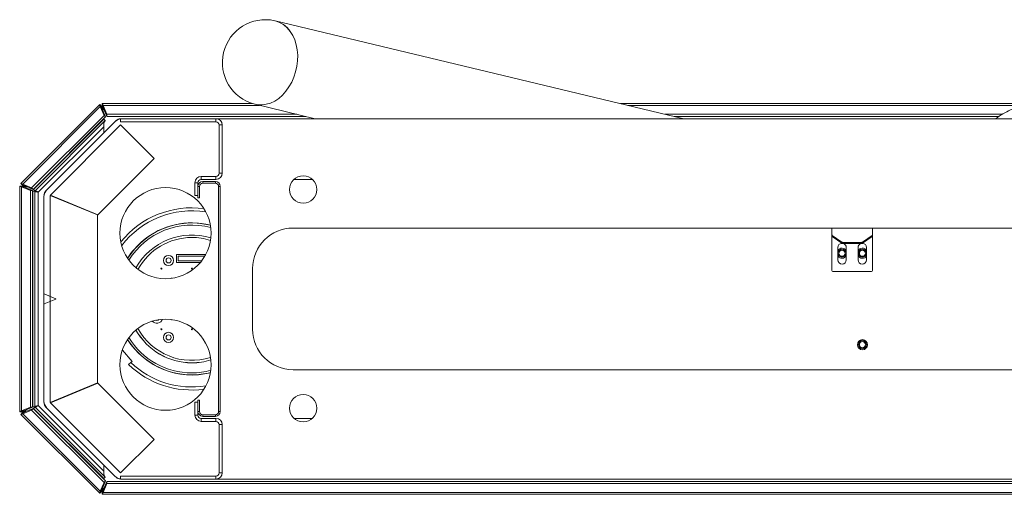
# Model space of a CAD drawing. Header units: millimetres. Extents: x -1884 to 4402, y -1985 to 3057.
# Tile 12 of 22: x 9 to 495, y 1595 to 1830. Entities that reach past the tile are written whole.
import ezdxf

# ---------------------------------------------------------------- set-up
doc = ezdxf.new("R2010")
doc.units = ezdxf.units.MM

msp = doc.modelspace()

# ---------------------------------------------------------------- linework, layer by layer
at = {"color": 7, "linetype": 'Continuous', "lineweight": 18}
for p, q in [((336.61, 1780.98), (134.87, 1829.34)), ((9.31, 1748.99), (48.28, 1787.96)), ((10.28, 1748.68), (48.59, 1786.99)), ((49.34, 1786.9), (48.28, 1787.96)), ((48.59, 1786.99), (50.42, 1782.6)), ((48.59, 1786.99), (49.34, 1786.24)), ((49.34, 1786.24), (51.17, 1781.85)), ((49.52, 1788.48), (123.68, 1788.48)), ((49.52, 1786.98), (49.52, 1788.48)), ((51.81, 1783.17), (49.99, 1787.57)), ((49.99, 1787.57), (49.99, 1786.51)), ((51.81, 1782.11), (49.99, 1786.51)), ((124.99, 1788.11), (154.74, 1780.98)), ((305.33, 1788.48), (502.59, 1788.48)), ((14.67, 1746.85), (50.42, 1782.6)), ((15.42, 1746.1), (51.17, 1781.85)), ((15.66, 1746.09), (50.29, 1780.73)), ((16.37, 1745.39), (51, 1780.02)), ((22.26, 1745.94), (55.83, 1779.51)), ((50.29, 1780.73), (51, 1780.02)), ((50.42, 1782.6), (51.17, 1781.85)), ((51.81, 1783.17), (145.58, 1783.17)), ((51.81, 1782.11), (51.81, 1783.17)), ((51.81, 1782.11), (150, 1782.11)), ((56.39, 1780.07), (55.83, 1779.51)), ((56.43, 1780.02), (56.39, 1780.07)), ((58.58, 1780.98), (58.58, 1779.48)), ((105.69, 1780.98), (58.58, 1780.98)), ((105.69, 1779.48), (58.58, 1779.48)), ((521.23, 1780.98), (59.37, 1780.98)), ((105.69, 1780.98), (105.69, 1779.48)), ((327.45, 1783.17), (493.83, 1783.17)), ((331.87, 1782.11), (492.25, 1782.11)), ((17.89, 1744.65), (50.29, 1777.05)), ((23.93, 1743.23), (58.58, 1777.88)), ((50.29, 1773.98), (50.29, 1777.05)), ((58.58, 1777.88), (75.13, 1761.33)), ((107.29, 1754.08), (107.29, 1777.88)), ((108.79, 1777.88), (107.29, 1777.88)), ((108.79, 1754.08), (108.79, 1777.88)), ((75.13, 1761.33), (47.33, 1733.54)), ((98.39, 1752.48), (105.69, 1752.48)), ((98.39, 1750.98), (98.39, 1752.48)), ((98.39, 1750.98), (105.69, 1750.98)), ((105.39, 1749.98), (99.19, 1749.98)), ((99.19, 1749.18), (99.19, 1749.98)), ((105.39, 1749.18), (105.39, 1749.98)), ((105.69, 1750.98), (105.69, 1752.48)), ((108.79, 1754.08), (107.29, 1754.08)), ((153.33, 1750.98), (144.26, 1750.98)), ((8.79, 1636.2), (8.79, 1747.75)), ((10.29, 1747.75), (8.79, 1747.75)), ((10.37, 1747.93), (9.31, 1748.99)), ((9.7, 1636.67), (9.7, 1747.28)), ((9.7, 1747.28), (14.1, 1745.46)), ((9.7, 1747.28), (10.76, 1747.28)), ((14.67, 1746.85), (10.28, 1748.68)), ((10.28, 1748.68), (11.03, 1747.93)), ((10.76, 1747.28), (15.16, 1745.46)), ((15.42, 1746.1), (11.03, 1747.93)), ((14.1, 1638.49), (14.1, 1745.46)), ((14.1, 1745.46), (15.16, 1745.46)), ((15.42, 1746.1), (14.67, 1746.85)), ((15.16, 1638.49), (15.16, 1745.46)), ((15.29, 1745.2), (16.29, 1745.2)), ((15.29, 1638.75), (15.29, 1745.2)), ((15.66, 1746.09), (16.37, 1745.39)), ((16.29, 1638.75), (16.29, 1745.2)), ((22.26, 1745.94), (21.7, 1745.38)), ((95.29, 1742.98), (95.29, 1749.38)), ((96.79, 1749.38), (95.29, 1749.38)), ((96.79, 1742.98), (96.79, 1749.38)), ((96.79, 1741.98), (96.79, 1747.58)), ((97.59, 1747.58), (96.79, 1747.58)), ((97.59, 1741.98), (97.59, 1747.58)), ((105.39, 1749.18), (99.19, 1749.18)), ((106.99, 1747.58), (107.79, 1747.58)), ((106.99, 1747.58), (106.99, 1636.38)), ((107.79, 1747.58), (107.79, 1636.38)), ((17.89, 1639.3), (17.89, 1744.65)), ((20.79, 1694.54), (20.79, 1742.4)), ((47.29, 1733.44), (23.89, 1743.14)), ((23.89, 1640.81), (23.89, 1743.14)), ((23.93, 1743.23), (47.33, 1733.54)), ((96.79, 1742.98), (95.29, 1742.98)), ((96.79, 1741.98), (97.59, 1741.98)), ((47.29, 1733.44), (47.29, 1650.51)), ((143.79, 1726.98), (903.79, 1726.98)), ((409.79, 1726.98), (409.79, 1723.61)), ((429.79, 1726.98), (429.79, 1723.61)), ((409.79, 1723.04), (409.79, 1723.61)), ((409.79, 1706.02), (409.79, 1723.04)), ((409.94, 1723.36), (414.65, 1720.03)), ((409.94, 1723.36), (409.94, 1722.79)), ((414.65, 1719.46), (409.94, 1722.79)), ((424.94, 1720.03), (429.65, 1723.36)), ((429.65, 1722.79), (424.94, 1719.46)), ((429.65, 1722.79), (429.65, 1723.36)), ((429.79, 1723.61), (429.79, 1723.04)), ((429.79, 1706.02), (429.79, 1723.04)), ((412.69, 1711.32), (412.69, 1717.32)), ((414.65, 1719.46), (414.65, 1720.03)), ((415, 1719.92), (415, 1719.36)), ((415, 1719.92), (424.59, 1719.92)), ((415, 1719.36), (424.59, 1719.36)), ((416.89, 1717.32), (416.89, 1711.32)), ((422.69, 1711.32), (422.69, 1717.32)), ((424.59, 1719.36), (424.59, 1719.92)), ((424.94, 1720.03), (424.94, 1719.46)), ((426.89, 1717.32), (426.89, 1711.32)), ((86.29, 1713.93), (86.29, 1709.93)), ((100.67, 1713.93), (86.29, 1713.93)), ((87.09, 1713.13), (87.09, 1710.73)), ((100.22, 1713.13), (87.09, 1713.13)), ((86.29, 1709.93), (97.96, 1709.93)), ((87.09, 1710.73), (98.6, 1710.73)), ((123.79, 1676.98), (123.79, 1706.98)), ((410.29, 1705.52), (429.29, 1705.52)), ((20.79, 1694.54), (20.79, 1689.41)), ((20.86, 1694.45), (26.57, 1692.07)), ((26.57, 1691.88), (20.86, 1689.5)), ((20.79, 1641.55), (20.79, 1689.41)), ((64.27, 1661), (59.5, 1666.75)), ((62.56, 1659.59), (63.72, 1660.55)), ((63.72, 1660.55), (64.27, 1661)), ((903.79, 1656.98), (143.79, 1656.98)), ((23.89, 1640.81), (47.29, 1650.51)), ((47.33, 1650.41), (23.93, 1640.72)), ((47.33, 1650.41), (75.13, 1622.62)), ((14.1, 1638.49), (9.7, 1636.67)), ((15.16, 1638.49), (10.76, 1636.67)), ((15.16, 1638.49), (14.1, 1638.49)), ((15.29, 1638.75), (16.29, 1638.75)), ((15.66, 1637.86), (16.37, 1638.56)), ((51, 1603.93), (16.37, 1638.56)), ((50.29, 1606.9), (17.89, 1639.3)), ((21.7, 1638.57), (22.26, 1638.01)), ((58.58, 1606.08), (23.93, 1640.72)), ((95.29, 1634.58), (95.29, 1640.98)), ((96.79, 1640.98), (95.29, 1640.98)), ((96.79, 1636.38), (96.79, 1641.98)), ((96.79, 1641.98), (97.59, 1641.98)), ((96.79, 1634.58), (96.79, 1640.98)), ((97.59, 1636.38), (97.59, 1641.98)), ((10.29, 1636.2), (8.79, 1636.2)), ((10.37, 1636.02), (9.31, 1634.96)), ((48.28, 1595.99), (9.31, 1634.96)), ((9.7, 1636.67), (10.76, 1636.67)), ((10.28, 1635.27), (14.67, 1637.1)), ((10.28, 1635.27), (11.03, 1636.02)), ((48.59, 1596.96), (10.28, 1635.27)), ((11.03, 1636.02), (15.42, 1637.85)), ((14.67, 1637.1), (15.42, 1637.85)), ((50.42, 1601.35), (14.67, 1637.1)), ((51.17, 1602.1), (15.42, 1637.85)), ((50.29, 1603.23), (15.66, 1637.86)), ((55.83, 1604.44), (22.26, 1638.01)), ((96.79, 1634.58), (95.29, 1634.58)), ((97.59, 1636.38), (96.79, 1636.38)), ((99.19, 1634.78), (99.19, 1633.98)), ((99.19, 1634.78), (105.39, 1634.78)), ((99.19, 1633.98), (105.39, 1633.98)), ((105.39, 1634.78), (105.39, 1633.98)), ((106.99, 1636.38), (107.79, 1636.38)), ((98.39, 1632.98), (98.39, 1631.48)), ((105.69, 1632.98), (98.39, 1632.98)), ((105.69, 1631.48), (98.39, 1631.48)), ((105.69, 1632.98), (105.69, 1631.48)), ((107.29, 1606.08), (107.29, 1629.88)), ((108.79, 1629.88), (107.29, 1629.88)), ((108.79, 1606.08), (108.79, 1629.88)), ((144.26, 1632.98), (153.33, 1632.98)), ((75.13, 1622.62), (58.58, 1606.08)), ((50.29, 1606.9), (50.29, 1609.98)), ((55.83, 1604.44), (56.39, 1603.88)), ((58.58, 1604.48), (105.69, 1604.48)), ((58.58, 1602.98), (58.58, 1604.48)), ((105.69, 1602.98), (105.69, 1604.48)), ((108.79, 1606.08), (107.29, 1606.08)), ((50.42, 1601.35), (48.59, 1596.96)), ((51.17, 1602.1), (49.34, 1597.71)), ((49.99, 1597.44), (51.81, 1601.84)), ((49.99, 1596.38), (51.81, 1600.78)), ((50.29, 1603.23), (51, 1603.93)), ((51.17, 1602.1), (50.42, 1601.35)), ((995.78, 1601.84), (51.81, 1601.84)), ((51.81, 1600.78), (51.81, 1601.84)), ((995.78, 1600.78), (51.81, 1600.78)), ((56.39, 1603.88), (56.43, 1603.93)), ((58.58, 1602.98), (105.69, 1602.98)), ((59.37, 1602.98), (521.23, 1602.98)), ((49.34, 1597.05), (48.28, 1595.99)), ((48.59, 1596.96), (49.34, 1597.71)), ((49.52, 1596.98), (49.52, 1595.48)), ((998.07, 1595.48), (49.52, 1595.48)), ((49.99, 1596.38), (49.99, 1597.44)), ((997.6, 1596.38), (49.99, 1596.38))]:
    msp.add_line(p, q, dxfattribs=at)
at = {"color": 8, "linetype": 'Continuous', "lineweight": 18}
for p, q in [((49.81, 1785.11), (50.08, 1785.38)), ((49.99, 1787.57), (127.25, 1787.57)), ((50.08, 1785.38), (50.45, 1785.38)), ((309.11, 1787.57), (502.59, 1787.57)), ((11.89, 1747.19), (12.16, 1747.46)), ((11.89, 1746.82), (11.89, 1747.19)), ((11.89, 1636.76), (11.89, 1637.14)), ((12.16, 1636.49), (11.89, 1636.76)), ((50.08, 1598.58), (49.81, 1598.84)), ((50.45, 1598.58), (50.08, 1598.58))]:
    msp.add_line(p, q, dxfattribs=at)
at = {"color": 7, "linetype": 'Continuous', "lineweight": 18, "flags": 128}
for points in [[(140.21, 1794.55), (141.75, 1796.68), (143.08, 1799.02), (144.18, 1801.52), (145.04, 1804.15), (145.64, 1806.86), (145.98, 1809.6), (146.04, 1812.32), (145.82, 1814.98), (145.33, 1817.54), (144.58, 1819.94), (143.58, 1822.15), (142.34, 1824.14), (140.89, 1825.85), (139.26, 1827.28), (137.46, 1828.39), (135.54, 1829.16), (134.71, 1829.38)], [(142.34, 1824.14), (143.58, 1822.15), (144.58, 1819.94), (145.33, 1817.54), (145.82, 1814.98), (146.04, 1812.32), (145.98, 1809.6), (145.64, 1806.86), (145.04, 1804.15), (144.18, 1801.52), (143.08, 1799.02), (141.75, 1796.68), (140.21, 1794.55), (138.51, 1792.66), (136.65, 1791.04), (134.68, 1789.73), (132.63, 1788.74), (130.53, 1788.09), (128.43, 1787.8), (126.34, 1787.87), (124.83, 1788.15)], [(124.83, 1788.15), (126.34, 1787.87), (128.43, 1787.8), (130.53, 1788.09), (132.63, 1788.74), (134.68, 1789.73), (136.65, 1791.04), (138.51, 1792.66), (140.21, 1794.55)], [(83.62, 1702.15), (83.7, 1702.21), (83.79, 1702.23)], [(83.79, 1702.23), (83.89, 1702.21), (83.92, 1702.19)]]:
    msp.add_lwpolyline(points, dxfattribs=at)
at = {"color": 7, "linetype": 'Continuous', "lineweight": 18}
for centre, radius in [((148.79, 1745.98), 6.75), ((80.79, 1724.48), 22.5), ((414.76, 1714.55), 2), ((414.76, 1714.55), 1.5), ((424.84, 1714.55), 2), ((424.84, 1714.55), 1.5), ((82.29, 1710.98), 2.5), ((82.29, 1710.98), 1.25), ((78.79, 1706.98), 0.25), ((93.79, 1706.98), 0.25), ((80.79, 1659.48), 22.5), ((78.79, 1676.98), 0.25), ((93.79, 1676.98), 0.25), ((82.29, 1672.98), 2.5), ((82.29, 1672.98), 1.25), ((424.84, 1669.37), 2.5), ((424.84, 1669.37), 2), ((424.84, 1669.37), 1.5), ((148.79, 1637.98), 6.75)]:
    msp.add_circle(centre, radius, dxfattribs=at)
for centre, radius, start, end in [((130.06, 1808.69), 21.2, 77.3312, 255.7052), ((131.65, 1816.75), 12.99, 34.6352, 76.3866), ((59.37, 1775.98), 5, 90, 135), ((58.58, 1777.88), 3.1, 90, 135), ((105.69, 1777.88), 3.1, 0, 90), ((105.69, 1777.88), 1.6, 0, 90), ((98.39, 1749.38), 3.1, 90, 180), ((98.39, 1749.38), 1.6, 90, 180), ((99.19, 1747.58), 2.4, 90, 180), ((105.39, 1747.58), 2.4, 0, 90), ((105.69, 1754.08), 1.6, 270, 0), ((105.69, 1754.08), 3.1, 270, 0), ((25.79, 1742.4), 5, 135, 180), ((23.89, 1743.19), 3.1, 135, 180), ((99.19, 1747.58), 1.6, 90, 180), ((105.39, 1747.58), 1.6, 0, 90), ((93.79, 1691.98), 45, 82.3791, 141.2238), ((93.79, 1691.98), 43.5, 80.8346, 142.7682), ((93.79, 1691.98), 37.5, 75.8521, 147.7507), ((93.79, 1691.98), 36.5, 75.1955, 148.4073), ((93.79, 1691.98), 37.58, 75.9067, 129.6559), ((143.79, 1706.98), 20, 90, 180), ((93.79, 1691.98), 37.58, 129.6559, 147.6961), ((93.79, 1691.98), 31.58, 72.7258, 150.877), ((93.79, 1691.98), 31.55, 72.7149, 150.8879), ((93.79, 1691.98), 30.35, 90, 151.2743), ((93.79, 1691.98), 30.35, 72.3285, 90), ((410.11, 1723.62), 0.313, 182.7971, 237.9253), ((410.11, 1723.05), 0.313, 182.7971, 237.9253), ((429.48, 1723.62), 0.313, 302.0747, 357.2029), ((429.48, 1723.05), 0.313, 302.0747, 357.2029), ((414.79, 1717.32), 2.1, 92.1262, 180), ((414.76, 1714.55), 2.5, 31.4672, 145.7979), ((414.99, 1720.54), 0.619, 236.3494, 271.0007), ((414.99, 1719.98), 0.619, 236.3494, 271.0007), ((414.79, 1717.32), 2.1, 0, 75.7613), ((424.79, 1717.32), 2.1, 104.2387, 180), ((424.84, 1714.55), 2.5, 34.64, 149.0104), ((424.6, 1720.54), 0.619, 268.9993, 303.6506), ((424.6, 1719.98), 0.619, 268.9993, 303.6506), ((424.79, 1717.32), 2.1, 0, 87.8738), ((414.76, 1714.55), 2.5, 214.2021, 328.5328), ((414.79, 1711.32), 2.1, 180, 0), ((424.84, 1714.55), 2.5, 210.9896, 325.36), ((424.79, 1711.32), 2.1, 180, 0), ((410.29, 1706.02), 0.5, 180, 270), ((429.29, 1706.02), 0.5, 270, 0), ((20.89, 1694.54), 0.1, 180, 247.3801), ((26.53, 1691.98), 0.1, 292.6199, 67.3801), ((20.89, 1689.41), 0.1, 112.6199, 180), ((93.79, 1691.98), 30.35, 208.7257, 287.6715), ((76.49, 1682.98), 1.6, 251.659, 309.0794), ((83.79, 1681.98), 0.25, 225.3914, 299.4193), ((93.79, 1691.98), 36.5, 211.5927, 270), ((93.79, 1691.98), 31.58, 209.123, 270), ((93.79, 1691.98), 31.55, 209.1121, 270), ((143.79, 1676.98), 20, 180, 270), ((93.79, 1691.98), 37.58, 212.3039, 284.0933), ((93.79, 1691.98), 37.5, 212.2493, 270), ((93.79, 1691.98), 45, 226.0353, 277.6209), ((93.79, 1691.98), 43.5, 226.2563, 279.1654), ((93.79, 1691.98), 31.55, 270, 287.2851), ((93.79, 1691.98), 31.58, 270, 287.2742), ((93.79, 1691.98), 36.5, 270, 284.8045), ((93.79, 1691.98), 37.5, 270, 284.1479), ((25.79, 1641.55), 5, 180, 225), ((23.89, 1640.76), 3.1, 180, 225), ((98.39, 1634.58), 3.1, 180, 270), ((99.19, 1636.38), 2.4, 180, 270), ((98.39, 1634.58), 1.6, 180, 270), ((99.19, 1636.38), 1.6, 180, 270), ((105.39, 1636.38), 2.4, 270, 0), ((105.39, 1636.38), 1.6, 270, 0), ((105.69, 1629.88), 3.1, 0, 90), ((105.69, 1629.88), 1.6, 0, 90), ((59.37, 1607.98), 5, 225, 270), ((105.69, 1606.08), 1.6, 270, 0), ((105.69, 1606.08), 3.1, 270, 0), ((58.58, 1606.08), 3.1, 225, 270)]:
    msp.add_arc(centre, radius, start, end, dxfattribs=at)
at = {"color": 8, "linetype": 'Continuous', "lineweight": 18}
msp.add_arc((76.49, 1682.98), 3, 221.2126, 339.5258, dxfattribs=at)
at = {"color": 7, "linetype": 'Continuous', "lineweight": 18}
for points, knots in [([(48.28, 1787.96), (48.26, 1787.89), (48.21, 1787.74), (48.4, 1787.33), (48.56, 1787.05), (48.59, 1786.99)], [0, 0, 0, 0, 0.436991, 0.874008, 1, 1, 1, 1]), ([(49.34, 1786.9), (49.31, 1786.86), (49.25, 1786.77), (49.26, 1786.54), (49.32, 1786.32), (49.34, 1786.24)], [0, 0, 0, 0, 0.287818, 0.744759, 1, 1, 1, 1]), ([(49.99, 1787.57), (49.92, 1787.79), (49.78, 1788.24), (49.63, 1788.46), (49.54, 1788.47), (49.52, 1788.48)], [0, 0, 0, 0, 0.436991, 0.874008, 1, 1, 1, 1]), ([(49.99, 1786.51), (49.94, 1786.59), (49.83, 1786.79), (49.67, 1786.95), (49.56, 1786.97), (49.52, 1786.98)], [0, 0, 0, 0, 0.287818, 0.744759, 1, 1, 1, 1]), ([(490.57, 1780.98), (491.77, 1781.83), (494.32, 1783.62), (497.96, 1785.42), (500.75, 1786.54), (502.25, 1786.94), (502.59, 1787.04)], [0, 0, 0, 0, 0.281616, 0.593523, 0.906815, 1, 1, 1, 1]), ([(50.29, 1777.05), (50.3, 1777.39), (50.31, 1778.11), (50.44, 1779.09), (50.71, 1779.7), (50.95, 1779.96), (51, 1780.02)], [0, 0, 0, 0, 0.286327, 0.596066, 0.905961, 1, 1, 1, 1]), ([(8.79, 1747.75), (8.83, 1747.68), (8.9, 1747.54), (9.32, 1747.39), (9.63, 1747.3), (9.7, 1747.28)], [0, 0, 0, 0, 0.436991, 0.874008, 1, 1, 1, 1]), ([(10.28, 1748.68), (10.07, 1748.79), (9.66, 1749.01), (9.4, 1749.05), (9.33, 1749), (9.31, 1748.99)], [0, 0, 0, 0, 0.436991, 0.874008, 1, 1, 1, 1]), ([(10.29, 1747.75), (10.3, 1747.7), (10.32, 1747.59), (10.5, 1747.43), (10.69, 1747.32), (10.76, 1747.28)], [0, 0, 0, 0, 0.287818, 0.744759, 1, 1, 1, 1]), ([(11.03, 1747.93), (10.94, 1747.95), (10.72, 1748.01), (10.49, 1748.02), (10.4, 1747.95), (10.37, 1747.93)], [0, 0, 0, 0, 0.287818, 0.744759, 1, 1, 1, 1]), ([(9.7, 1636.67), (9.48, 1636.6), (9.03, 1636.46), (8.81, 1636.31), (8.8, 1636.22), (8.79, 1636.2)], [0, 0, 0, 0, 0.436991, 0.874008, 1, 1, 1, 1]), ([(9.31, 1634.96), (9.38, 1634.94), (9.53, 1634.89), (9.94, 1635.08), (10.22, 1635.24), (10.28, 1635.27)], [0, 0, 0, 0, 0.436991, 0.874008, 1, 1, 1, 1]), ([(10.76, 1636.67), (10.68, 1636.62), (10.48, 1636.51), (10.32, 1636.35), (10.3, 1636.24), (10.29, 1636.2)], [0, 0, 0, 0, 0.2878181, 0.7447593, 1, 1, 1, 1]), ([(10.37, 1636.02), (10.41, 1635.99), (10.5, 1635.93), (10.73, 1635.94), (10.95, 1636), (11.03, 1636.02)], [0, 0, 0, 0, 0.287818, 0.744759, 1, 1, 1, 1]), ([(51, 1603.93), (50.85, 1604.13), (50.53, 1604.54), (50.34, 1605.47), (50.3, 1606.3), (50.3, 1606.79), (50.29, 1606.9)], [0, 0, 0, 0, 0.2863274, 0.5960655, 0.9059614, 1, 1, 1, 1]), ([(48.59, 1596.96), (48.48, 1596.75), (48.26, 1596.34), (48.22, 1596.08), (48.27, 1596.01), (48.28, 1595.99)], [0, 0, 0, 0, 0.436991, 0.874008, 1, 1, 1, 1]), ([(49.34, 1597.71), (49.32, 1597.62), (49.26, 1597.4), (49.25, 1597.17), (49.32, 1597.08), (49.34, 1597.05)], [0, 0, 0, 0, 0.287818, 0.744759, 1, 1, 1, 1]), ([(49.52, 1596.98), (49.57, 1596.98), (49.68, 1597), (49.84, 1597.18), (49.95, 1597.37), (49.99, 1597.44)], [0, 0, 0, 0, 0.287818, 0.744759, 1, 1, 1, 1]), ([(49.52, 1595.48), (49.59, 1595.51), (49.73, 1595.58), (49.88, 1596), (49.97, 1596.31), (49.99, 1596.38)], [0, 0, 0, 0, 0.436991, 0.874008, 1, 1, 1, 1])]:
    msp.add_open_spline(points, degree=3, knots=knots, dxfattribs=at)
for points in [[(50.08, 1785.38), (49.96, 1785.56), (49.73, 1785.92), (49.46, 1786.39), (49.29, 1786.75), (49.32, 1786.85), (49.34, 1786.9)], [(49.52, 1786.98), (49.57, 1786.95), (49.66, 1786.9), (49.8, 1786.53), (49.94, 1786), (50.03, 1785.58), (50.08, 1785.38)], [(11.89, 1747.19), (11.69, 1747.24), (11.27, 1747.33), (10.74, 1747.47), (10.37, 1747.61), (10.32, 1747.7), (10.29, 1747.75)], [(10.37, 1747.93), (10.42, 1747.95), (10.52, 1747.98), (10.88, 1747.81), (11.35, 1747.54), (11.71, 1747.31), (11.89, 1747.19)], [(17.89, 1744.65), (17.69, 1744.69), (17.27, 1744.79), (16.74, 1744.93), (16.37, 1745.06), (16.32, 1745.16), (16.29, 1745.2)], [(16.37, 1745.39), (16.42, 1745.4), (16.52, 1745.43), (16.88, 1745.27), (17.35, 1745), (17.71, 1744.76), (17.89, 1744.65)], [(16.29, 1638.75), (16.32, 1638.79), (16.37, 1638.89), (16.74, 1639.02), (17.27, 1639.16), (17.69, 1639.26), (17.89, 1639.3)], [(17.89, 1639.3), (17.71, 1639.19), (17.35, 1638.96), (16.88, 1638.68), (16.52, 1638.52), (16.42, 1638.55), (16.37, 1638.56)], [(10.29, 1636.2), (10.32, 1636.25), (10.37, 1636.34), (10.74, 1636.48), (11.27, 1636.62), (11.69, 1636.71), (11.89, 1636.76)], [(11.89, 1636.76), (11.71, 1636.64), (11.35, 1636.41), (10.88, 1636.14), (10.52, 1635.97), (10.42, 1636), (10.37, 1636.02)], [(49.34, 1597.05), (49.32, 1597.1), (49.29, 1597.2), (49.46, 1597.56), (49.73, 1598.03), (49.96, 1598.39), (50.08, 1598.58)], [(50.08, 1598.58), (50.03, 1598.37), (49.94, 1597.95), (49.8, 1597.42), (49.66, 1597.05), (49.57, 1597), (49.52, 1596.98)]]:
    msp.add_open_spline(points, degree=3, dxfattribs=at)

doc.saveas('drawing.dxf')
